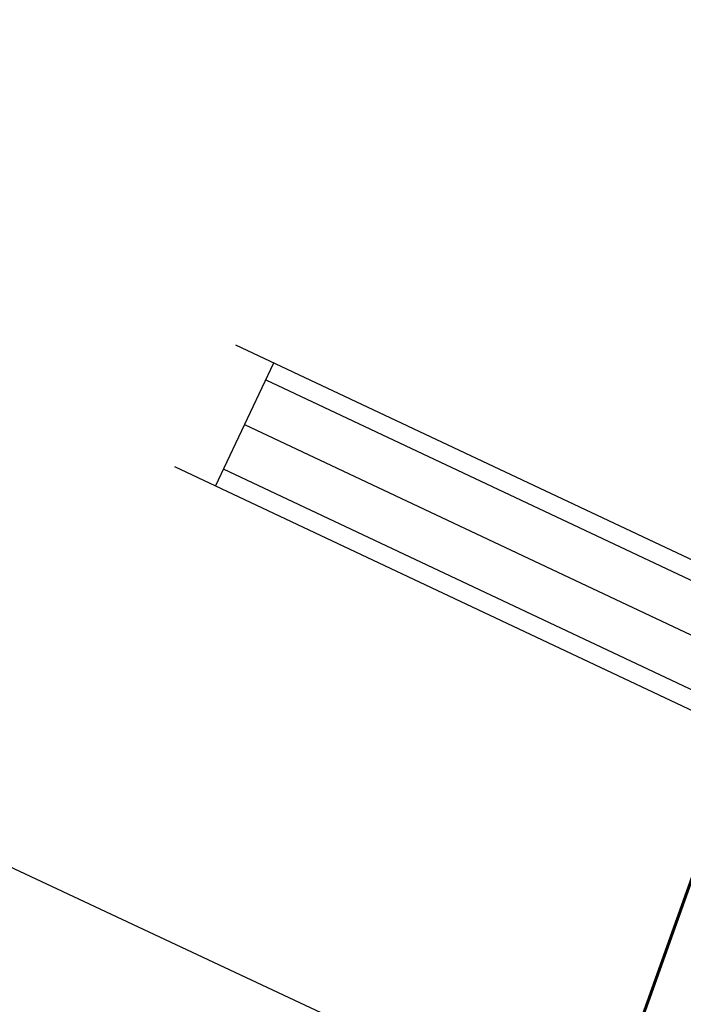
# Model space of a CAD drawing. Header units: metres. Extents: x 134157 to 138734, y 451157 to 455772.
# Tile 191 of 218: x 136362 to 136395, y 453419 to 453469. Entities that reach past the tile are written whole.
import ezdxf
from ezdxf import colors
from ezdxf.entities.mleader import LeaderData, LeaderLine
from ezdxf.math import Vec2, Vec3

# ---------------------------------------------------------------- set-up
doc = ezdxf.new("R2010")
doc.units = ezdxf.units.M
doc.layers.add('-DR-alg-bladkaders viewports', color=7, linetype='Continuous', lineweight=60)
doc.layers.add('-DR-alg-hulplijnen', color=210, linetype='Continuous', plot=False)
doc.layers.add('-DR-alg-hulplijnen aandachtspunten', color=210, linetype='Continuous', plot=False)
doc.layers.add('-DR-alg-hulplijnen kantverharding asflast nieuwe fietsstraat', color=7, linetype='Continuous', true_color=0xff9429, plot=False)
doc.layers.add('-DR-nw-gr-arc-gras', color=7, linetype='Continuous', true_color=0xb5d5a4)
doc.layers.add('-DR-nw-vh-kantverharding', color=3, linetype='Continuous')
doc.layers.add('-DR-nw-vh-kantverharding schets reitdiepstraat', color=10, linetype='Continuous')
doc.styles.add('CE', font='txt', dxfattribs={"height": 1.8})

msp = doc.modelspace()

# ---------------------------------------------------------------- hatches: boundary and pattern name
at = {"layer": '-DR-nw-gr-arc-gras', "transparency": 33554687}
h = msp.add_hatch(dxfattribs=at)
h.set_pattern_fill('AGR-BOLLEN', color=256, scale=0.1, pattern_type=2)
h.set_pattern_definition([(115.335625, (136419.71802, 453326.2367), (-0.223681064, -0.105903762), [0.06, -0.187485]), (205.335625, (136419.71802, 453326.2367), (0.105903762, -0.223681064), [0.06, -0.187485])])
edge = h.paths.add_edge_path()
edge.add_arc((-7000776.81, 3043164.568), 7592527.997, 340.0567505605, 340.0572256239)
edge.add_line((136455.782, 453494.254), (136455.124, 453494.493))
edge.add_arc((380495.222, 364992.548), 259592.304, 160.06665688, 160.08044536)
edge.add_line((136433.832, 453435.762), (136433.813, 453435.768))
edge.add_line((136433.813, 453435.768), (136432.179, 453431.255))
edge.add_line((136432.179, 453431.255), (136432.198, 453431.248))
edge.add_line((136432.198, 453431.248), (136431.678, 453429.87))
edge.add_line((136431.678, 453429.87), (136432.336, 453429.631))
edge.add_line((136432.336, 453429.631), (136434.309, 453435.077))

# ---------------------------------------------------------------- linework, layer by layer
at = {"layer": '-DR-alg-bladkaders viewports'}
msp.add_lwpolyline([(136568.476, 453755.227), (136374.43, 453212.215), (136325.756, 453229.609), (136519.802, 453772.621)], dxfattribs=at)
at = {"layer": '-DR-alg-hulplijnen', "flags": 128}
msp.add_lwpolyline([(136407.862, 453399.888), (136391.838, 453411.176), (136352.012, 453429.865), (136352.48, 453430.85), (136309.248, 453450.887), (136304.905, 453487.352), (136300.614, 453519.554), (136324.683, 453522.666), (136332.295, 453523.223), (136335.96, 453523.123), (136338.971, 453522.831), (136345.734, 453521.623), (136357.963, 453519.188), (136434.863, 453491.708), (136434.475, 453490.637), (136438.82, 453489.061)], close=True, dxfattribs=at)
for points in [[(136418.669, 453430.295), (136372.499, 453452.055)], [(136371.478, 453444.908), (136374.419, 453451.15)], [(136372.948, 453448.029), (136415.791, 453427.837)], [(136416.401, 453423.736), (136369.411, 453445.882)]]:
    msp.add_lwpolyline(points, dxfattribs=at)
at = {"layer": '-DR-alg-hulplijnen kantverharding asflast nieuwe fietsstraat'}
for points in [[(136615.557, 453953.711), (136612.599, 453946.977), (136593.397, 453893.948), (136588.98, 453881.757), (136586.93, 453874.65, -0.015888), (136585.953, 453871.628), (136586.329, 453871.491), (136577.738, 453847.767, 0.004102), (136569.551, 453824.565, -0.004267), (136561.022, 453800.417), (136429.649, 453438.357, 0.002152), (136389.024, 453324.877), (136377.119, 453291.165), (136363.767, 453256.91), (136359.079, 453243.638)], [(136615.557, 453953.711), (136612.599, 453946.977), (136593.397, 453893.948), (136588.98, 453881.757), (136586.93, 453874.65, -0.015888), (136585.953, 453871.628), (136586.329, 453871.491), (136577.738, 453847.767, 0.004102), (136569.551, 453824.565, -0.004267), (136561.022, 453800.417), (136429.649, 453438.357, 0.002152), (136389.024, 453324.877), (136377.119, 453291.165), (136363.767, 453256.91), (136363.728, 453256.801)], [(136620.467, 453951.934), (136618.89, 453946.466, -0.016644), (136617.862, 453943.301), (136595.367, 453881.179, -0.016644), (136594.131, 453878.09), (136591.842, 453872.88, 0.011636), (136590.955, 453870.728), (136590.605, 453869.79), (136590.229, 453869.927), (136581.687, 453846.337, 0.004102), (136573.523, 453823.2, -0.004267), (136564.97, 453798.984), (136433.597, 453436.925, 0.002152), (136392.984, 453323.478), (136381.057, 453289.703), (136367.704, 453255.448), (136363.04, 453242.239)], [(136620.467, 453951.934), (136618.89, 453946.466, -0.016644), (136617.862, 453943.301), (136595.367, 453881.179, -0.016644), (136594.131, 453878.09), (136591.842, 453872.88, 0.011636), (136590.955, 453870.728), (136590.605, 453869.79), (136590.229, 453869.927), (136581.687, 453846.337, 0.004102), (136573.523, 453823.2, -0.004267), (136564.97, 453798.984), (136433.597, 453436.925, 0.002152), (136392.984, 453323.478), (136381.057, 453289.703), (136367.704, 453255.448), (136367.683, 453255.388)]]:
    msp.add_lwpolyline(points, format="xyb", dxfattribs=at)
at = {"layer": '-DR-nw-vh-kantverharding'}
for points in [[(136359.079, 453243.638), (136363.767, 453256.91), (136377.119, 453291.165), (136389.024, 453324.877, -0.002152), (136429.649, 453438.357), (136561.022, 453800.417, 0.004267), (136569.551, 453824.565, -0.004102), (136577.738, 453847.767), (136586.329, 453871.491), (136585.953, 453871.628)], [(136363.728, 453256.801), (136363.767, 453256.91), (136377.119, 453291.165), (136389.024, 453324.877, -0.002152), (136429.649, 453438.357), (136561.022, 453800.417, 0.004267), (136569.551, 453824.565, -0.004102), (136577.738, 453847.767), (136586.329, 453871.491), (136585.953, 453871.628)], [(136363.04, 453242.239), (136367.704, 453255.448), (136381.057, 453289.703), (136392.984, 453323.478, -0.002152), (136433.597, 453436.925), (136564.97, 453798.984, 0.004267), (136573.523, 453823.2, -0.004102), (136581.687, 453846.337), (136590.229, 453869.927), (136590.605, 453869.79)], [(136367.683, 453255.388), (136367.704, 453255.448), (136381.057, 453289.703), (136392.984, 453323.478, -0.002152), (136433.597, 453436.925), (136564.97, 453798.984, 0.004267), (136573.523, 453823.2, -0.004102), (136581.687, 453846.337), (136590.229, 453869.927), (136590.605, 453869.79)], [(136392.188, 453320.021), (136393.362, 453323.345, -0.002152), (136433.973, 453436.788), (136565.346, 453798.848, 0.004267), (136573.902, 453823.07, -0.004102), (136582.064, 453846.201), (136590.469, 453869.414)], [(136388.645, 453325.005, -0.002152), (136429.273, 453438.494), (136433.488, 453450.112)]]:
    msp.add_lwpolyline(points, format="xyb", dxfattribs=at)
at = {"layer": '-DR-nw-vh-kantverharding schets reitdiepstraat', "flags": 128}
for points in [[(136374.014, 453450.291), (136418.41, 453429.367)], [(136416.69, 453424.65), (136371.883, 453445.768)]]:
    msp.add_lwpolyline(points, dxfattribs=at)

# ---------------------------------------------------------------- leaders
at = {"layer": '-DR-alg-hulplijnen aandachtspunten'}
ml = msp.add_multileader_mtext('Standard', dxfattribs=at)
ml.set_content('Dient hier rekening gehouden te worden \\Peen doorgaande weg? e.e.a. afhankelijk van aansluitend ontwerp', color=7, style='CE')
ml.set_leader_properties(color=256, linetype='ByLayer', lineweight=-1)
ml.build(insert=Vec2(0, 0))
ml.multileader.update_dxf_attribs({"text_left_attachment_type": 5, "text_right_attachment_type": 5, "dogleg_length": 70.905, "arrow_head_size": 0.5, "scale": 0.2})
ctx = ml.context
ctx.base_point, ctx.scale, ctx.char_height, ctx.arrow_head_size, ctx.landing_gap_size, ctx.plane_origin, ctx.plane_x_axis, ctx.plane_y_axis = Vec3(136388.378, 453391.884), 0.2, 0.8, 0.5, 0.04, Vec3(136401.827, 453391.351), Vec3(0.33651, 0.94168), Vec3(-0.94168, 0.33651)
ctx.left_attachment, ctx.right_attachment = 5, 5
notes = []
notes.append((ctx, [(1, (1, 1, 0), (136399.317, 453422.495), (-0.33651, -0.94168), 0.859, [(0, [(136413.52, 453427.306)], 0, [])])]))
ctx.mtext.insert, ctx.mtext.text_direction, ctx.mtext.rotation, ctx.mtext.flow_direction = Vec3(136386.14, 453392.726), Vec3(0.33651, 0.94168), 1.227588, 5
for ctx, leaders in notes:
    for number, flags, end, landing, length, lines in leaders:
        leader = LeaderData()
        leader.index, (leader.has_last_leader_line, leader.has_dogleg_vector, leader.attachment_direction) = number, flags
        leader.last_leader_point, leader.dogleg_vector, leader.dogleg_length = Vec3(end), Vec3(landing), length
        for number, points, colour, breaks in lines:
            line = LeaderLine()
            line.index, line.vertices, line.color, line.breaks = number, Vec3.list(points), colors.encode_raw_color(colour), breaks
            leader.lines.append(line)
        ctx.leaders.append(leader)

doc.saveas('drawing.dxf')
